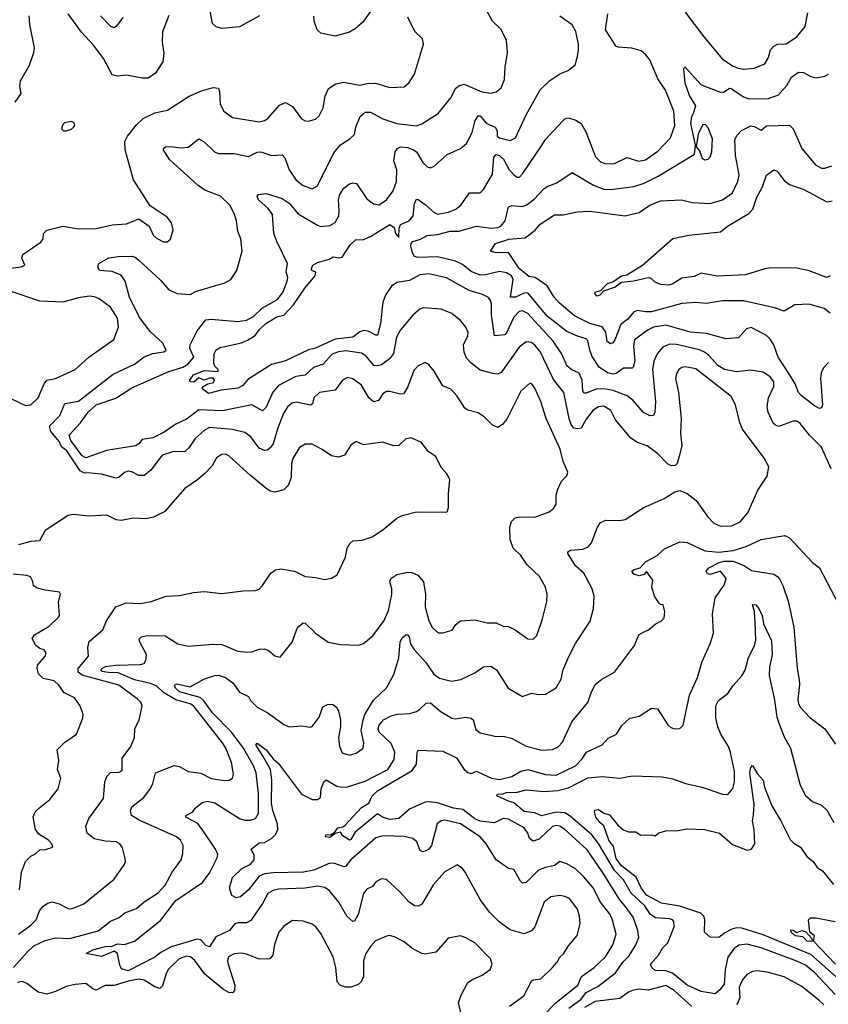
# Model space of a CAD drawing. Extents: x 1246230 to 1426786, y 660032 to 763141.
# Tile 72 of 256: x 1298682 to 1303254, y 671468 to 677033. Entities that reach past the tile are written whole.
import ezdxf

# ---------------------------------------------------------------- set-up
doc = ezdxf.new("R2010")
doc.units = 0

msp = doc.modelspace()

# ---------------------------------------------------------------- linework, layer by layer
at = {"layer": '0CON10XD'}
for points in [[(1300345.6, 674895), (1300338.1, 674861.9), (1300326.9, 674853.1), (1300245, 674870.4), (1300222.5, 674865), (1300195.6, 674845), (1300173.7, 674806.3), (1300141.6, 674725), (1300114.1, 674635.9), (1300098.1, 674611.9), (1300080.2, 674599.8), (1300065, 674597.3), (1300035, 674610.8), (1299988.8, 674675), (1299955, 674700), (1299885, 674716.6), (1299755, 674728.5), (1299725, 674710.5), (1299674.3, 674665.7), (1299640.4, 674615), (1299615, 674592.5), (1299545, 674590.4), (1299488.2, 674571.8), (1299424.1, 674485.9), (1299385, 674455.6), (1299355, 674455.6), (1299315, 674477.5), (1299295, 674481.1), (1299275, 674474.3), (1299245, 674447.8), (1299225, 674441.5), (1299145, 674464.7), (1299085, 674469.1), (1299045, 674470.7), (1299023.6, 674483.6), (1298947.4, 674595), (1298918.8, 674618.8), (1298906.7, 674646.7), (1298857.5, 674705), (1298850.7, 674735), (1298909.6, 674795), (1298936.6, 674863.4), (1299015, 674877.1), (1299209.9, 675030.1), (1299330, 675085), (1299385, 675126.4), (1299435, 675146.5), (1299497.5, 675155), (1299510, 675165), (1299491.4, 675205), (1299419.5, 675269.5), (1299359.3, 675349.3), (1299303.2, 675465), (1299277.3, 675555), (1299255, 675588.5), (1299205, 675609.7), (1299133.3, 675615), (1299124, 675635), (1299130, 675655), (1299185, 675686.9), (1299240, 675695), (1299315, 675695.4), (1299335, 675690), (1299355, 675674.5), (1299479.3, 675559.3), (1299525, 675506.8), (1299571.2, 675485), (1299645, 675480), (1299675, 675497.3), (1299841.2, 675545), (1299876, 675565), (1299910, 675615), (1299938.8, 675725), (1299931.4, 675795), (1299915.5, 675835.5), (1299907.8, 675895), (1299895, 675936.7), (1299869.5, 675985), (1299816.9, 676035), (1299728.7, 676068.7), (1299690.9, 676095), (1299531.4, 676241.4), (1299494.4, 676295), (1299494.5, 676305.5), (1299505.6, 676314.4), (1299535, 676316.2), (1299595, 676307.7), (1299635, 676312.3), (1299695, 676359.4), (1299725, 676343.3), (1299783.1, 676285), (1299805, 676276.1), (1299895, 676276.1), (1299975, 676260), (1300025, 676284.5), (1300045, 676286.7), (1300105, 676265.5), (1300165, 676268.6), (1300181.5, 676251.5), (1300205.6, 676185), (1300245.8, 676125), (1300285, 676095.8), (1300335, 676076.2), (1300365, 676093.8), (1300458.9, 676281.1), (1300495.6, 676325), (1300549.3, 676359.3), (1300575.4, 676384.6), (1300582.9, 676425), (1300607.5, 676485), (1300635, 676510.5), (1300665, 676510), (1300735, 676472.9), (1300815, 676445.4), (1300925, 676432.1), (1300955, 676444.4), (1301048, 676502), (1301119.7, 676590.3), (1301147.5, 676645), (1301168.8, 676661.2), (1301195, 676667.5), (1301295, 676624.4), (1301345, 676618.1), (1301375.4, 676624.6), (1301405, 676648), (1301423.3, 676695), (1301426.5, 676765), (1301440.6, 676845), (1301434, 676916), (1301405, 676977.5), (1301355.8, 677025), (1301277.3, 677167.3)], [(1300038, 677055), (1299925, 676993.1), (1299825, 676982.5), (1299793, 676993), (1299772.2, 677012.2), (1299749.1, 677129.1)], [(1300685, 677106), (1300621.7, 677018.3), (1300579.2, 676980.8), (1300547.1, 676962.9), (1300465, 676939.1), (1300385, 676956.9), (1300364.6, 676974.6), (1300347.1, 677025), (1300345, 677052.5)], [(1302445, 677076.2), (1302549.5, 676935), (1302655, 676810), (1302715, 676770.5), (1302745, 676758.5), (1302775, 676752.9), (1302835, 676758), (1302895, 676783.8), (1302915, 676818.8), (1302927.5, 676862.5), (1302946.7, 676883.3), (1302965.7, 676894.3), (1303015, 676896.7), (1303075, 676935.6), (1303122.5, 676995), (1303138.4, 677071.6)], [(1298734.3, 677055), (1298736.9, 677005), (1298763.1, 676873.1), (1298760.6, 676845), (1298735.4, 676774.6), (1298684.3, 676685), (1298681.4, 676655), (1298688, 676615), (1298655, 676567.1)], [(1299525, 677056.2), (1299488.6, 676965), (1299487.9, 676905), (1299496.4, 676843.6), (1299490.5, 676795), (1299450.2, 676729.8), (1299407.4, 676702.6), (1299375, 676701.9), (1299285, 676720), (1299235, 676713.1), (1299205, 676721.4), (1299155, 676812.5), (1299099.6, 676889.6), (1299031.7, 676961.7), (1298955.4, 677065)], [(1302708.5, 674171.5), (1302755.3, 674194.7), (1302798.1, 674245), (1302855, 674373.8), (1302907.7, 674452.3), (1302916.7, 674505), (1302892, 674555), (1302768.5, 674718.5), (1302753.8, 674755), (1302728.9, 674855), (1302705, 674903.1), (1302505, 675058.8), (1302445, 675070.8), (1302425, 675066.5), (1302409.4, 675055), (1302396.2, 675033.8), (1302390.4, 675005), (1302407.3, 674925), (1302422.2, 674777.8), (1302418.8, 674695), (1302425.4, 674625), (1302411.4, 674565), (1302399.2, 674525), (1302387.3, 674512.7), (1302365, 674512), (1302345, 674522.5), (1302289.5, 674579.5), (1302228.9, 674625), (1302175, 674642.7), (1302136.9, 674666.9), (1302051.3, 674771.3), (1302023.7, 674823.7), (1301985, 674847.7), (1301955, 674845.4), (1301924.6, 674825), (1301885.3, 674775), (1301855.8, 674724.2), (1301835, 674719.3), (1301814.8, 674724.8), (1301800.4, 674745), (1301788.4, 674778.4), (1301758.2, 674925), (1301699.3, 674999.3), (1301625, 675156.5), (1301595, 675193.6), (1301575, 675208.2), (1301545, 675212.2), (1301505, 675181.8), (1301405, 675037.8), (1301385, 675030), (1301357, 675033), (1301285, 675051.8), (1301232.6, 675092.6), (1301208.8, 675118.8), (1301194.2, 675154.2), (1301190.3, 675195), (1301215.4, 675245), (1301217.5, 675265), (1301205, 675294), (1301173.3, 675333.3), (1301125, 675371.5), (1301065, 675396.5), (1300965, 675403.3), (1300945, 675397.5), (1300905, 675362.9), (1300835, 675279.2), (1300812.2, 675237.8), (1300794.8, 675145.2), (1300773.5, 675116.5), (1300727.5, 675082.5), (1300705, 675075.9), (1300685, 675078.2), (1300640.3, 675130.3), (1300615, 675147.5), (1300525, 675160.5), (1300485, 675156.2), (1300448.5, 675141.5), (1300397.5, 675085), (1300343.9, 675066.1), (1300296.2, 675023.8), (1300243.5, 675016.5), (1300145, 674964.7), (1300113.4, 674926.6), (1300075, 674842.2), (1300055, 674822.9), (1299995, 674855.5), (1299827.9, 674822.1), (1299695, 674826.9), (1299624.4, 674775), (1299565, 674747.5), (1299499.4, 674700.6), (1299435, 674669.6), (1299375, 674660), (1299354.5, 674635), (1299335.6, 674625), (1299173.1, 674596.9), (1299055.4, 674555.4), (1299035, 674567.7), (1298971.2, 674655), (1298961.2, 674685), (1299025.2, 674754.8), (1299068.1, 674815), (1299114.3, 674855.7), (1299225, 674893.1), (1299315, 674952), (1299525, 675044.4), (1299605, 675068), (1299633.2, 675085), (1299665.8, 675125), (1299643.6, 675173.6), (1299645.1, 675195), (1299685, 675274.7), (1299733.7, 675336.3), (1299765, 675340), (1299915, 675327.1), (1299965, 675333.5), (1300002.9, 675355), (1300055, 675403.8), (1300139.2, 675450.8), (1300171.4, 675495), (1300194.6, 675555), (1300197.3, 675575), (1300188.1, 675608.1), (1300196.5, 675655), (1300135, 675779.2), (1300118.2, 675825), (1300111.5, 675931.5), (1300085.9, 675965.9), (1300031.9, 676015), (1300024, 676035), (1300032.5, 676045), (1300075, 676051.1), (1300165, 676021.6), (1300205.4, 675995), (1300255.5, 675935.5), (1300365, 675871.2), (1300385, 675863.6), (1300435, 675868.8), (1300465, 675886.9), (1300485.4, 675925), (1300488.9, 675955), (1300483.8, 676015), (1300492.2, 676045), (1300515, 676080), (1300546.7, 676105), (1300565, 676110.8), (1300586.7, 676106.7), (1300645, 676020.6), (1300681.8, 675991.8), (1300715, 675986.5), (1300756, 676014), (1300793.3, 676065), (1300812.3, 676117.7), (1300814.6, 676185), (1300797.9, 676235), (1300805.5, 676285), (1300817.5, 676305), (1300835, 676314.4), (1300875, 676310.4), (1300905, 676300), (1300925, 676285.5), (1300961.9, 676225), (1300985, 676202), (1301005, 676196), (1301025, 676204), (1301099.6, 676270.4), (1301175, 676304.4), (1301207.7, 676332.3), (1301240, 676395), (1301256.2, 676463.8), (1301275, 676490), (1301285, 676489.5), (1301318.8, 676448.8), (1301370, 676425), (1301381.1, 676405), (1301381.9, 676375), (1301394, 676365), (1301455, 676349.4), (1301485, 676364.4), (1301545.4, 676495), (1301624, 676636), (1301680, 676690), (1301735, 676727.5), (1301782.5, 676745), (1301821.7, 676778.3), (1301836.2, 676825), (1301840.8, 676865), (1301840.8, 676895), (1301826.4, 676966.4), (1301805, 677003.8), (1301735, 677052.2)], [(1299265, 677046), (1299228, 676995), (1299215, 676987.5), (1299195, 676995.6), (1299139.5, 677055)], [(1303075, 674763.8), (1303055, 674763.9), (1302975, 674734.2), (1302955, 674740.4), (1302943, 674753), (1302914.5, 674815), (1302908.8, 674845), (1302915.7, 674895.7), (1302945, 674958.8), (1302946.2, 674985), (1302925, 675014.2), (1302885, 675040.8), (1302815, 675052.2), (1302735, 675042.3), (1302666, 675055), (1302628.6, 675078.6), (1302577.2, 675137.2), (1302554.5, 675154.5), (1302525, 675167), (1302395, 675196.2), (1302355, 675198.7), (1302319, 675181), (1302285.7, 675144.3), (1302266.6, 675103.4), (1302260.3, 675055), (1302276.7, 674875), (1302272.2, 674815), (1302265, 674796.2), (1302245, 674794.2), (1302206.7, 674815), (1302149.8, 674879.8), (1302116.4, 674906.4), (1302036.7, 674936.7), (1301995.2, 674945.2), (1301944.2, 674945.8), (1301885, 674921.3), (1301872.4, 674922.4), (1301865.9, 674935.9), (1301862.6, 674995), (1301845, 675034.4), (1301804.2, 675054.2), (1301777.5, 675075), (1301745.2, 675145.2), (1301698.4, 675215), (1301555, 675372.9), (1301525, 675386.4), (1301505, 675382.5), (1301475, 675351.8), (1301435, 675263.1), (1301425, 675252.2), (1301366.1, 675246.1), (1301350.3, 675365), (1301349.2, 675425), (1301344.4, 675445), (1301331.8, 675461.8), (1301298.9, 675478.9), (1301222.3, 675502.3), (1301095, 675574.6), (1300995, 675596.9), (1300945, 675590), (1300885, 675557.8), (1300815, 675547.1), (1300783.4, 675526.6), (1300751.4, 675478.6), (1300734.4, 675435.6), (1300722.5, 675315), (1300705, 675250), (1300695, 675248.8), (1300652.2, 675272.2), (1300625, 675275.7), (1300605, 675268.4), (1300565, 675239), (1300465, 675227.9), (1300355, 675176.1), (1300315, 675167.1), (1300185, 675105.2), (1300106.4, 675083.6), (1299970.9, 674999.1), (1299944, 674965), (1299915, 674950.8), (1299821.1, 674938.9), (1299749.3, 674919.3), (1299716.7, 674945), (1299713.3, 674955), (1299745, 674974), (1299777.1, 674982.9), (1299784, 674995), (1299775, 675006.7), (1299755, 675007.3), (1299725, 674995.7), (1299695, 675009.4), (1299665.5, 674984.5), (1299646.1, 674986.1), (1299644, 674995), (1299665, 675026.1), (1299725, 675049.5), (1299803.8, 675045), (1299804.4, 675055), (1299784.7, 675074.7), (1299779, 675089), (1299780.5, 675145), (1299793.3, 675166.7), (1299815, 675179.3), (1299935, 675206.8), (1299969, 675221), (1300012.3, 675247.7), (1300035, 675279.4), (1300073.7, 675315), (1300135, 675352.4), (1300175, 675362.2), (1300229.6, 675420.4), (1300293.3, 675515), (1300352.1, 675585), (1300356.7, 675605), (1300334.5, 675614.5), (1300330.8, 675625), (1300340, 675645), (1300365, 675660.5), (1300430.9, 675679.1), (1300455, 675692.5), (1300486.7, 675686.7), (1300505, 675690), (1300549.6, 675760.4), (1300581.1, 675788.9), (1300625, 675790.5), (1300665, 675806.5), (1300775, 675874.8), (1300799.1, 675859.1), (1300807.5, 675825), (1300825, 675802.5), (1300826.7, 675855), (1300834.6, 675875), (1300884.2, 675895.8), (1300906.6, 675923.4), (1300915, 675993.3), (1300925, 676017.5), (1300935, 676016.7), (1300975, 675989.1), (1301025, 675942.7), (1301045, 675933.9), (1301105.8, 675944.2), (1301147.9, 675962.1), (1301175.5, 675985), (1301225, 676053.3), (1301285, 676054), (1301305, 676072.5), (1301355, 676158.8), (1301363.1, 676255), (1301375, 676270), (1301395, 676265.4), (1301418.1, 676245), (1301448, 676188), (1301475, 676156.7), (1301495, 676143.1), (1301506.9, 676143.1), (1301525, 676161.4), (1301635.5, 676325), (1301655.5, 676355), (1301750.2, 676459.8), (1301765, 676473.1), (1301785, 676477.8), (1301825.5, 676465.5), (1301856.2, 676446.2), (1301885, 676396), (1301938.3, 676258.3), (1301965, 676229.4), (1301995, 676218.8), (1302045, 676220.4), (1302115, 676254.5), (1302183.3, 676233.3), (1302219.4, 676240.6), (1302290.1, 676289.9), (1302362.2, 676365), (1302385.5, 676435), (1302380.4, 676515), (1302332.5, 676635), (1302289.4, 676699.4), (1302244.4, 676805), (1302221.9, 676835), (1302195, 676856.4), (1302142.1, 676872.1), (1302065, 676877.8), (1302053.1, 676883.1), (1302039.5, 676905), (1301993.6, 676975), (1302007.8, 677065)], [(1299815.6, 676554.4), (1299836.9, 676515), (1299885, 676479.4), (1300035, 676455.4), (1300065, 676462.1), (1300085, 676474.6), (1300150.3, 676549.7), (1300185, 676564.6), (1300225, 676542.5), (1300275, 676473.1), (1300295, 676461.1), (1300315, 676459.4), (1300355, 676471.1), (1300375, 676489.2), (1300397.3, 676535), (1300409.2, 676600.8), (1300426.9, 676643.1), (1300468.9, 676671.1), (1300515, 676680), (1300605, 676663.6), (1300645, 676672.5), (1300693.3, 676673.3), (1300775, 676648.6), (1300855, 676654.2), (1300883, 676677), (1300914.2, 676725.8), (1300965.7, 676895), (1300958.6, 676925), (1300915.6, 676965.6), (1300876.2, 677046.2)], [(1303255.7, 675094.3), (1303226.8, 675065), (1303213.9, 675036.1), (1303209.2, 675005), (1303220.6, 674855), (1303215, 674838.8), (1303205, 674836), (1303175, 674849.4), (1303099.5, 674909.5), (1303085, 674926.2), (1303067.2, 674975), (1303035, 675028.2), (1302970, 675125), (1302945, 675195.6), (1302925, 675227.5), (1302905, 675247.1), (1302817, 675293), (1302790.8, 675285), (1302745.5, 675234.5), (1302675, 675228.5), (1302565, 675259.1), (1302475, 675266.6), (1302335, 675306.7), (1302266, 675295), (1302235, 675280), (1302157.5, 675222.5), (1302152.9, 675187.1), (1302160, 675105), (1302151.2, 675068.8), (1302145, 675063.8), (1302095, 675063.9), (1302055, 675033.8), (1302035, 675029.6), (1302005, 675037.1), (1301959, 675069), (1301919.4, 675129.4), (1301905.3, 675165), (1301895, 675219.2), (1301885, 675228.2), (1301834.8, 675244.7), (1301775, 675270.5), (1301665, 675357.2), (1301555, 675488.5), (1301535, 675487.4), (1301485, 675463.7), (1301457.5, 675465), (1301472.3, 675565), (1301462.5, 675585), (1301435, 675602.8), (1301395, 675609), (1301315, 675590), (1301285, 675589.3), (1301235, 675608.9), (1301185, 675648.7), (1301145, 675667.9), (1301045, 675691.6), (1300935, 675687.7), (1300914, 675694), (1300902.5, 675715), (1300893.7, 675755), (1300895, 675768.1), (1300905, 675780), (1300947.8, 675792.2), (1300986.6, 675813.4), (1301045, 675819.2), (1301115, 675837.8), (1301165, 675838.4), (1301265.2, 675865.2), (1301345, 675854.5), (1301385, 675857.6), (1301402.7, 675865), (1301426.7, 675895), (1301445.8, 675975), (1301465, 675982.7), (1301523, 675977), (1301545, 675984.5), (1301591, 676019), (1301645, 676076.4), (1301665, 676090), (1301719.4, 676110.6), (1301805, 676170), (1301927, 676097), (1301985, 676075.4), (1302025, 676072.1), (1302155, 676089.1), (1302211.9, 676108.1), (1302291.8, 676148.2), (1302496.8, 676273.2), (1302503.8, 676323.8), (1302476.8, 676446.8), (1302481.5, 676485), (1302491.2, 676505), (1302505.5, 676545), (1302469.6, 676605), (1302445, 676673.3), (1302437.5, 676755), (1302443.3, 676766.7), (1302535, 676664.2), (1302645, 676622.7), (1302665, 676625.5), (1302695, 676646.5), (1302705, 676644.6), (1302775, 676597.5), (1302805, 676585.8), (1302915, 676587.4), (1302972.8, 676607.2), (1303018.6, 676661.4), (1303045, 676707.5), (1303085, 676735.4), (1303114, 676734), (1303155, 676711.8), (1303185, 676703.8), (1303233.6, 676713.6), (1303255.6, 676724.4)], [(1298600, 675625), (1298690, 675635), (1298710, 675645), (1298694.1, 675684.1), (1298700, 675705), (1298802, 675775), (1298814.2, 675795), (1298815.8, 675825), (1298835, 675842.9), (1298925, 675865.5), (1299015, 675851.1), (1299115, 675852.9), (1299205, 675874.2), (1299285, 675878), (1299355, 675907.5), (1299414.2, 675865), (1299436.2, 675815), (1299455, 675798), (1299495, 675776.7), (1299515, 675777.5), (1299535, 675792.5), (1299548.8, 675845), (1299540, 675885), (1299515, 675916.7), (1299420.3, 675980.3), (1299325, 676127.5), (1299277.8, 676297.8), (1299276.5, 676345), (1299292.2, 676375), (1299341.3, 676438.7), (1299380, 676475), (1299445, 676506.2), (1299517.9, 676522.1), (1299640, 676600), (1299709.8, 676630.3), (1299775, 676648.9), (1299805, 676645.6), (1299811.8, 676625), (1299815.6, 676554.4)], [(1298945, 676404.3), (1298975, 676414.2), (1298986.2, 676425), (1298993.3, 676435), (1298989.3, 676449.3), (1298975, 676457.5), (1298935, 676450), (1298925, 676440), (1298917.5, 676415), (1298930, 676405), (1298945, 676404.3)], [(1303265, 675373.3), (1303231.3, 675401.3), (1303145, 675425.3), (1303065, 675420.6), (1303004.4, 675384.4), (1302950, 675405), (1302775, 675443.8), (1302655, 675444.5), (1302565, 675428.5), (1302505, 675433.5), (1302425, 675427.8), (1302255, 675382.3), (1302220.8, 675380.8), (1302175, 675388.4), (1302155, 675380.8), (1302120.4, 675339.6), (1302080.7, 675309.2), (1302047.3, 675222.7), (1302035, 675206.4), (1302021.5, 675201.5), (1302003.4, 675213.3), (1301996, 675266), (1301975, 675297.4), (1301905, 675315.7), (1301818.3, 675358.3), (1301732.1, 675432.1), (1301703.8, 675463.8), (1301665, 675529), (1301595.9, 675575.9), (1301560.5, 675580.5), (1301505, 675627.4), (1301445, 675717.5), (1301375, 675714.6), (1301343.3, 675725), (1301373, 675767), (1301447.5, 675792.5), (1301539.8, 675800.2), (1301596.6, 675843.4), (1301625, 675876.7), (1301705, 675930.6), (1301755, 675930), (1301833.1, 675946.9), (1301905, 675951.1), (1302105.9, 675924.1), (1302185, 675943.8), (1302245, 675984.6), (1302305, 676008.2), (1302424.5, 676014.5), (1302485, 676000), (1302585, 675993.5), (1302656.2, 676015), (1302712.5, 676055), (1302742.7, 676117.3), (1302750.4, 676155), (1302729.6, 676265), (1302726, 676355), (1302739.1, 676380.9), (1302763.9, 676406.1), (1302815, 676432.6), (1302835, 676429.8), (1302875, 676407.8), (1302905, 676433.5), (1303035, 676436), (1303054.5, 676415), (1303104.5, 676304.5), (1303181.6, 676211.6), (1303215, 676194.3), (1303235, 676194.3), (1303273.6, 676206.4)], [(1302555, 676241.4), (1302575, 676244.4), (1302585.5, 676255), (1302596.2, 676285), (1302598.6, 676358.6), (1302575, 676422), (1302558.7, 676438.7), (1302545, 676440), (1302518, 676385), (1302506.7, 676315), (1302525, 676291.2), (1302540.3, 676250.3), (1302555, 676241.4)], [(1303265, 675585.5), (1303245, 675575.6), (1303145, 675612.9), (1303075, 675627.8), (1302929.3, 675629.3), (1302895, 675624.3), (1302785, 675590.5), (1302625, 675583.8), (1302535, 675600.6), (1302495, 675581.5), (1302425, 675572.2), (1302375, 675539.2), (1302351.7, 675531.7), (1302305, 675536), (1302275, 675550), (1302251.3, 675571.3), (1302234.4, 675574.4), (1302155, 675554.2), (1302085, 675547.8), (1302049, 675521), (1301982.2, 675497.8), (1301962.7, 675475), (1301945, 675469.7), (1301932.9, 675485), (1301938, 675495), (1301968.6, 675501.4), (1302005, 675541.3), (1302035, 675551.8), (1302085, 675584.7), (1302115, 675590.7), (1302203.3, 675645), (1302374.6, 675795.4), (1302465, 675815.8), (1302645, 675834.4), (1302684.2, 675865), (1302805, 675937.3), (1302827.6, 675962.4), (1302849.5, 676030.5), (1302882.6, 676087.4), (1302905, 676153.3), (1302945, 676184.2), (1302965, 676176.9), (1303004.7, 676124.7), (1303035, 676100.6), (1303115, 676073.8), (1303245, 676002.8), (1303275, 676008)], [(1298635, 674889.7), (1298715, 674852.9), (1298745, 674855.6), (1298786.5, 674895), (1298820.5, 674975), (1298835, 674995.7), (1298885, 675005.6), (1298995, 675056.5), (1299073.1, 675125), (1299214, 675226), (1299240.5, 675295), (1299235.4, 675345), (1299195, 675408.5), (1299130.8, 675455), (1299105, 675466.4), (1299075, 675470.4), (1299015, 675461.1), (1298925, 675435.3), (1298795, 675440.9), (1298639.2, 675495)], [(1298646.5, 671675), (1298726.6, 671763.4), (1298762.1, 671797.9), (1298825, 671828.4), (1298885, 671842.9), (1298965, 671840.3), (1299125, 671883.3), (1299195, 671936.7), (1299245, 671958.6), (1299276, 671985), (1299341.7, 672008.3), (1299385, 672046.7), (1299465, 672096.9), (1299505, 672141.4), (1299544.7, 672215.3), (1299595.6, 672285), (1299605, 672320), (1299605.6, 672365), (1299591.4, 672395), (1299567.5, 672415), (1299357.7, 672507.7), (1299313.9, 672535), (1299308.6, 672561.4), (1299315.8, 672584.2), (1299383.5, 672636.5), (1299421.9, 672688.1), (1299434.6, 672715), (1299449.2, 672775), (1299555, 672816.5), (1299585, 672811.9), (1299635, 672783.3), (1299705, 672774.4), (1299765, 672743.1), (1299838.1, 672731.9), (1299865.8, 672734.2), (1299884.1, 672745.9), (1299891.4, 672768.6), (1299880, 672835), (1299846.8, 672915), (1299827.9, 672945), (1299664.6, 673155), (1299645, 673166.1), (1299565, 673188.7), (1299495, 673229.8), (1299457.9, 673265), (1299420.9, 673280.9), (1299331, 673301), (1299235, 673342.3), (1299195, 673340.6), (1299148, 673348), (1299140.4, 673355), (1299146, 673365), (1299166, 673376), (1299223.6, 673383.6), (1299365, 673388.2), (1299385.3, 673394.7), (1299395, 673411.2), (1299399.1, 673445), (1299361.4, 673515), (1299358, 673532), (1299370, 673545), (1299405, 673552.5), (1299505, 673550.9), (1299575, 673505.6), (1299635, 673491.4), (1299776.8, 673503.2), (1299825, 673500.6), (1299915, 673463.1), (1299967.9, 673457.9), (1299995, 673458.9), (1300035, 673475.5), (1300065, 673477.5), (1300088, 673468), (1300125, 673438), (1300155, 673430), (1300222.2, 673515), (1300252.9, 673597.1), (1300285, 673624), (1300295, 673622), (1300355, 673565.8), (1300425, 673514), (1300495, 673500.8), (1300598.3, 673498.3), (1300625, 673507.5), (1300679.1, 673550.9), (1300742.4, 673637.6), (1300766.6, 673693.4), (1300786.1, 673783.9), (1300786.2, 673815), (1300775.5, 673855), (1300780.8, 673875), (1300815, 673896.2), (1300875, 673910), (1300898.9, 673908.9), (1300933.7, 673893.7), (1300965.3, 673855.3), (1300976.9, 673785), (1300974.5, 673715), (1300995.6, 673635), (1301015, 673596), (1301047.9, 673567.9), (1301075, 673566.9), (1301127, 673583), (1301147.1, 673615), (1301175, 673634.3), (1301255, 673640.5), (1301325.7, 673624.3), (1301375, 673622.9), (1301415, 673604), (1301445, 673603.8), (1301482.5, 673585), (1301555, 673534), (1301585, 673531.2), (1301605, 673552.5), (1301637.1, 673647.1), (1301662.7, 673745), (1301663.3, 673785), (1301655.4, 673825.4), (1301620.6, 673885), (1301551.9, 673951.9), (1301515.6, 674005), (1301471.4, 674045), (1301455.7, 674095), (1301452.9, 674165), (1301463.4, 674196.6), (1301483.5, 674216.5), (1301507.4, 674222.6), (1301595, 674221.8), (1301675, 674251.4), (1301699.7, 674270.3), (1301716, 674295), (1301715.9, 674345.9), (1301725, 674380), (1301745, 674423.8), (1301776.2, 674455), (1301781.2, 674475), (1301755.6, 674535), (1301737.7, 674605), (1301659.2, 674779.2), (1301628.8, 674875), (1301595, 674949.2), (1301575, 674975.8), (1301565, 674976.2), (1301516.2, 674933.8), (1301435.8, 674774.2), (1301412.5, 674745), (1301385, 674728), (1301355, 674740.8), (1301308.1, 674788.1), (1301275, 674810), (1301215, 674825.8), (1301197.8, 674837.8), (1301154.5, 674904.5), (1301120, 674945), (1301073.6, 674963.6), (1301025, 675046.2), (1300992.5, 675085), (1300975, 675096), (1300935, 675075.7), (1300910.5, 675049.5), (1300875, 674954.2), (1300852.2, 674917.8), (1300835, 674915.6), (1300775, 674932), (1300755, 674930.8), (1300735, 674918.9), (1300709.6, 674880.4), (1300682.8, 674872.8), (1300655.4, 674895), (1300615, 674966.9), (1300565, 675001.9), (1300535, 675010), (1300507.5, 674995), (1300465, 674938.6), (1300376.2, 674925), (1300345.6, 674895)], [(1303270.9, 674495), (1303215.9, 674615.9), (1303147.7, 674685), (1303095, 674750), (1303075, 674763.8)], [(1298675, 671864.7), (1298745.5, 671914.5), (1298775.2, 671944.8), (1298793.9, 671996.1), (1298815, 672021.9), (1298840.7, 672039.3), (1298865, 672046.9), (1298904.7, 672034.7), (1298955, 672008.9), (1298975, 672006.9), (1299045, 672034.5), (1299215.7, 672175), (1299272.9, 672255), (1299280, 672275), (1299277.7, 672292.3), (1299262.5, 672352.5), (1299248.8, 672375), (1299226.7, 672386.7), (1299165, 672389.8), (1299102.9, 672402.9), (1299064.1, 672435), (1299056.6, 672475), (1299072.2, 672517.8), (1299155, 672630), (1299163.7, 672725), (1299174.2, 672755.8), (1299195, 672777.3), (1299245, 672780.5), (1299260.6, 672789.4), (1299262, 672858), (1299310, 672925), (1299331.2, 672975), (1299332.5, 673025), (1299358, 673075), (1299374, 673155), (1299366.2, 673175), (1299346, 673195), (1299242.3, 673272.3), (1299035, 673328.7), (1299013.1, 673345), (1299013.1, 673365), (1299071.5, 673435), (1299066.7, 673485), (1299075, 673517.5), (1299150.9, 673585), (1299172.9, 673635), (1299225, 673714.2), (1299283.7, 673736.3), (1299365, 673732.5), (1299425.6, 673744.4), (1299510, 673775), (1299585, 673778.8), (1299665, 673795.8), (1299725, 673800), (1299825, 673788.6), (1299945.9, 673804.1), (1300015, 673806), (1300035, 673814), (1300055, 673834), (1300101.4, 673905), (1300127.4, 673922.6), (1300158.3, 673928.3), (1300235, 673915.6), (1300295, 673885.7), (1300355, 673880.8), (1300405, 673868), (1300444.1, 673875.9), (1300476.2, 673895), (1300524.2, 673995), (1300532.5, 674045), (1300547.7, 674072.3), (1300565, 674086.7), (1300618.3, 674091.7), (1300675, 674110), (1300735, 674149.2), (1300815, 674214.4), (1300845, 674229.5), (1300925, 674250.6), (1301095, 674250), (1301100, 674255), (1301106.7, 674275), (1301105.7, 674355), (1301113, 674433), (1301097.5, 674465), (1301065, 674500.8), (1301034.3, 674564.3), (1300992.1, 674592.1), (1300953, 674643), (1300895, 674670), (1300865, 674664), (1300825, 674625.6), (1300794.7, 674624.7), (1300735, 674645.4), (1300625, 674630), (1300585, 674648), (1300555, 674628), (1300517.8, 674572.2), (1300485, 674559.6), (1300445, 674567.1), (1300392.9, 674602.9), (1300335, 674632.7), (1300295, 674634.3), (1300262.9, 674615), (1300226.6, 674553.4), (1300219.2, 674525), (1300216.4, 674445), (1300200.4, 674399.6), (1300174.7, 674375.3), (1300125, 674361.8), (1300098.1, 674368.1), (1300074.1, 674384.1), (1299986, 674456), (1299865, 674568.1), (1299845, 674576.5), (1299824.6, 674575.4), (1299795, 674555.7), (1299769.1, 674510.9), (1299729.8, 674470.2), (1299687.4, 674432.6), (1299615, 674383.8), (1299545.4, 674304.6), (1299503.3, 674253.3), (1299438.6, 674221.4), (1299395, 674210.6), (1299325, 674215.7), (1299255, 674202.2), (1299226.8, 674206.8), (1299175, 674232), (1299075, 674226.9), (1298985, 674235.6), (1298955, 674230.6), (1298825, 674145.7), (1298792.9, 674087.1), (1298745, 674084), (1298675, 674064.1)], [(1301452.1, 671457.9), (1301532.5, 671515), (1301575, 671597.5), (1301585, 671605.6), (1301628.9, 671611.1), (1301694.6, 671675.4), (1301720, 671705), (1301735, 671734.3), (1301757.5, 671752.5), (1301785, 671798), (1301834.4, 671855.6), (1301850, 671925), (1301847.8, 671965), (1301835.5, 672005), (1301791.2, 672065), (1301765, 672077.3), (1301735, 672081.8), (1301685, 672075.4), (1301647.8, 672045), (1301594.3, 671905.7), (1301575, 671882), (1301535, 671865.8), (1301455, 671887.8), (1301393.5, 671933.5), (1301338.8, 671988.8), (1301285, 672059.2), (1301201.4, 672215), (1301185, 672235.8), (1301155, 672255.8), (1301085, 672215.7), (1301021.2, 672145), (1300956.1, 672033.9), (1300935, 672021.9), (1300915, 672024.4), (1300884.2, 672045), (1300830, 672105), (1300755, 672173.3), (1300727.5, 672177.5), (1300695, 672160), (1300676.5, 672133.5), (1300645, 672119.2), (1300625, 672094.2), (1300595.4, 671975), (1300575, 671936.7), (1300565, 671936.2), (1300532.2, 671965), (1300486.9, 672045), (1300431.2, 672111.2), (1300407.9, 672127.9), (1300365, 672135.3), (1300295, 672123.4), (1300145, 672118.9), (1300115, 672111.5), (1300085, 672093.3), (1300055, 672036.9), (1299988.1, 671941.9), (1299965, 671927.5), (1299915, 671927.9), (1299898.3, 671921.7), (1299868.2, 671885), (1299790.6, 671849.4), (1299755, 671792.2), (1299735, 671800.4), (1299705, 671831.3), (1299685, 671835.8), (1299538.5, 671791.5), (1299480.3, 671759.7), (1299445, 671734.7), (1299295, 671657.5), (1299257.7, 671667.7), (1299248.1, 671688.1), (1299235, 671754), (1299215, 671768.8), (1299145, 671737.1), (1299057.5, 671755), (1299094.6, 671775.4), (1299166.6, 671793.4), (1299205, 671795.3), (1299235, 671808.8), (1299275, 671806.3), (1299330.6, 671825), (1299478.2, 671941.8), (1299564.9, 672055.1), (1299715, 672155.6), (1299756.6, 672213.4), (1299798.5, 672295), (1299802.2, 672315), (1299789.5, 672345), (1299722.4, 672442.4), (1299689.2, 672489.2), (1299620.8, 672525), (1299620.8, 672535), (1299660, 672555), (1299672.5, 672575), (1299712.7, 672607.3), (1299744.3, 672615.7), (1299785, 672605.4), (1299925, 672517.9), (1299955, 672508.2), (1299985, 672507.7), (1300015, 672517.8), (1300032.4, 672547.6), (1300032.3, 672657.7), (1300018.4, 672775), (1300003.9, 672815), (1299946.4, 672915), (1299880, 673005), (1299772.3, 673115), (1299722.8, 673182.8), (1299701.9, 673201.9), (1299585, 673234.3), (1299562.9, 673255), (1299557.8, 673272.2), (1299571.1, 673278.9), (1299645, 673261.1), (1299722, 673305), (1299785, 673326), (1299805, 673328), (1299845, 673315.3), (1299886.2, 673285), (1299925, 673232.2), (1299975, 673206.5), (1299986.5, 673185), (1300025, 673147.5), (1300085, 673115.7), (1300175, 673048.6), (1300205, 673036), (1300275, 673042), (1300325, 673034.2), (1300335, 673038), (1300375, 673090), (1300395, 673148), (1300425, 673163.1), (1300455, 673161.9), (1300475, 673144.2), (1300484.5, 673125), (1300495.3, 673075.3), (1300495.9, 673035.9), (1300483.8, 672975), (1300489.3, 672925), (1300505, 672889.2), (1300545.8, 672875.8), (1300585, 672887.5), (1300623.1, 672915), (1300626.7, 672945), (1300613.1, 673015), (1300623.1, 673075), (1300633.9, 673106.1), (1300682.9, 673187.1), (1300755, 673255.7), (1300797.6, 673332.4), (1300826.2, 673425), (1300832.8, 673515), (1300845, 673539.4), (1300865, 673556.7), (1300875, 673555.6), (1300883.1, 673545), (1300892, 673505), (1300910, 673475), (1300978.6, 673398.6), (1301024, 673334), (1301055, 673310.6), (1301123.6, 673293.6), (1301176.6, 673303.4), (1301255, 673342), (1301305, 673375.8), (1301345, 673378.6), (1301377.3, 673357.3), (1301444, 673255), (1301525, 673208), (1301575, 673225.7), (1301615, 673218), (1301655, 673220), (1301715, 673255.7), (1301742.9, 673305), (1301753.6, 673355), (1301787.2, 673432.8), (1301823.8, 673506.2), (1301907, 673633), (1301926.7, 673705), (1301930, 673775), (1301919.1, 673815), (1301871.2, 673905), (1301823.5, 673945), (1301782, 674015), (1301781.2, 674025), (1301795.9, 674034.1), (1301865, 674040.8), (1301896.5, 674053.5), (1301914.3, 674075), (1301949.2, 674165), (1301965, 674190), (1301995, 674204), (1302075, 674202.5), (1302105, 674208), (1302206.4, 674273.6), (1302325, 674326), (1302385.7, 674364.3), (1302415, 674371.4), (1302455, 674354.4), (1302507.1, 674315), (1302570.6, 674225), (1302607.2, 674187.2), (1302645, 674170.4), (1302708.5, 674171.5)], [(1301638.8, 671401.2), (1301714.1, 671475.9), (1301837.7, 671575), (1301859.1, 671625), (1301929.3, 671675), (1301994.4, 671735.6), (1302035, 671802.9), (1302054.3, 671864.3), (1302033.9, 671943.9), (1302019.5, 671975), (1301965.4, 672045), (1301923.8, 672125), (1301870.1, 672190.1), (1301825, 672232.7), (1301775, 672260.6), (1301735, 672274.2), (1301705, 672252.9), (1301655, 672241.5), (1301615.8, 672225), (1301545, 672156.5), (1301525, 672152.9), (1301513.3, 672163.3), (1301475, 672230), (1301445, 672236), (1301375, 672284), (1301319.5, 672375), (1301284.8, 672414.8), (1301175, 672487.6), (1301085, 672507.6), (1301064.2, 672505), (1301042.4, 672487.6), (1301010, 672365), (1300995, 672344.5), (1300975, 672332.5), (1300960, 672330), (1300946.7, 672336.7), (1300926.7, 672386.7), (1300904.7, 672404.7), (1300855, 672416.9), (1300735, 672420), (1300695, 672407.8), (1300555, 672283.8), (1300525, 672248.5), (1300515, 672244.5), (1300462.9, 672262.9), (1300435, 672265.3), (1300344.6, 672225.4), (1300285.7, 672214.3), (1300115, 672211.5), (1300065.8, 672204.2), (1300035, 672191.8), (1299976, 672114), (1299930.6, 672075), (1299905, 672068.6), (1299881.7, 672081.7), (1299867.5, 672125), (1299885.7, 672185), (1299936.9, 672235), (1299985, 672257.3), (1300007.1, 672285), (1300008.1, 672308.1), (1299990.6, 672345), (1300035, 672380.8), (1300065, 672382.7), (1300106.2, 672403.8), (1300130.9, 672429.2), (1300140.7, 672455), (1300140.3, 672485), (1300113.1, 672563.1), (1300105.3, 672604.7), (1300108.2, 672735), (1300100.4, 672795), (1300058, 672868), (1300016.9, 672935), (1300025, 672944.3), (1300076.2, 672906.2), (1300115, 672855.7), (1300145, 672828.6), (1300274.4, 672655), (1300335, 672625.8), (1300365.7, 672624.3), (1300383, 672637), (1300385.6, 672685), (1300401.9, 672725), (1300415, 672736), (1300475, 672700.8), (1300505, 672694.6), (1300535, 672696.9), (1300635, 672728.8), (1300762.5, 672795), (1300799.5, 672850.5), (1300803.1, 672893.1), (1300782, 672942), (1300714, 673005), (1300708.9, 673025), (1300714.6, 673045), (1300738.5, 673075), (1300781.8, 673098.2), (1300817.3, 673107.3), (1300887.9, 673112.1), (1300925, 673121.8), (1300944.7, 673135.3), (1300980.8, 673169.2), (1301005, 673171.2), (1301065, 673121.2), (1301125, 673084.5), (1301145, 673080.9), (1301205, 673091.2), (1301235, 673084.3), (1301245.6, 673075), (1301261.6, 673021.6), (1301285, 673001.1), (1301375, 672980.6), (1301415, 672983.1), (1301462.4, 672972.4), (1301545, 672926.4), (1301635, 672903.8), (1301695, 672907.5), (1301727.1, 672922.9), (1301750.4, 672949.6), (1301803.3, 673065), (1301895, 673172.5), (1301912.2, 673227.8), (1301935.8, 673275), (1301974, 673306), (1302045.8, 673345), (1302158, 673495), (1302182.5, 673555), (1302208.3, 673571.7), (1302237.5, 673585), (1302274.2, 673615.8), (1302310, 673635), (1302325, 673652.5), (1302330, 673685), (1302320, 673725), (1302305, 673727.5), (1302295, 673736.7), (1302271.2, 673775), (1302256, 673825), (1302260.8, 673865), (1302225, 673913.3), (1302212.7, 673897.3), (1302185, 673890), (1302155, 673898.9), (1302143.2, 673915), (1302155.2, 673924.8), (1302190, 673935), (1302220.9, 673969.1), (1302285.8, 674005), (1302328.3, 674041.7), (1302415, 674081.1), (1302455, 674078.2), (1302555, 674030), (1302635, 674024), (1302715, 674033.3), (1302789.2, 674055), (1302875, 674093.8), (1303007.4, 674117.4), (1303035, 674104.2), (1303163.9, 673963.9), (1303204.6, 673934.6), (1303333.3, 673685)], [(1301787.5, 671445), (1301855, 671494.8), (1301885, 671533.6), (1301951.4, 671568.6), (1302049.8, 671645), (1302092, 671705), (1302128.3, 671741.7), (1302166.2, 671803.8), (1302181.8, 671845), (1302177.3, 671885), (1302150.3, 671960.3), (1302105, 672021.5), (1302075, 672057.1), (1301977.6, 672215), (1301889.7, 672339.7), (1301764.6, 672455), (1301735, 672474.1), (1301715, 672478.1), (1301695, 672473.2), (1301618.4, 672401.6), (1301585, 672389.3), (1301564, 672404), (1301554.1, 672435), (1301534.5, 672465), (1301445, 672514.7), (1301415, 672518.2), (1301366, 672494), (1301285, 672503.4), (1301255, 672516.6), (1301188.3, 672568.3), (1301135, 672576.6), (1301045, 672605.6), (1300995, 672612.2), (1300975, 672609.7), (1300885, 672570), (1300825, 672516.9), (1300775, 672512.2), (1300734, 672525), (1300705, 672544.2), (1300578.9, 672441.1), (1300555, 672398.9), (1300546.2, 672395), (1300508.9, 672418.9), (1300495, 672440), (1300466.2, 672433.8), (1300435, 672410), (1300410, 672415), (1300413.3, 672425), (1300443.3, 672426.7), (1300461.7, 672438.3), (1300480, 672465), (1300509.4, 672470.6), (1300521.1, 672478.9), (1300615, 672579.2), (1300655, 672603.8), (1300674.7, 672645), (1300705, 672673.7), (1300900.9, 672789.1), (1300925.8, 672825), (1300928.3, 672891.7), (1300935, 672903.3), (1301075, 672898.6), (1301151.4, 672861.4), (1301195, 672795.5), (1301215, 672777.9), (1301235, 672772.5), (1301265, 672785.4), (1301304.2, 672765.8), (1301350, 672745), (1301395, 672738.8), (1301465, 672754.7), (1301515, 672785.4), (1301555, 672794.2), (1301655, 672766.2), (1301715, 672763.3), (1301823.5, 672815), (1301861.8, 672855), (1301886.5, 672893.5), (1301975, 672934.3), (1302008.3, 672971.7), (1302056.4, 672993.6), (1302086.5, 673043.5), (1302131.2, 673085), (1302185, 673095.6), (1302255, 673140.8), (1302287.6, 673137.6), (1302347, 673047), (1302362.7, 673032.7), (1302385, 673023.8), (1302415, 673026.7), (1302434, 673046), (1302469.2, 673215), (1302514.4, 673315), (1302540.4, 673405), (1302585.6, 673505), (1302604.2, 673565), (1302598.8, 673675), (1302613.8, 673765), (1302665, 673836.7), (1302675.7, 673875), (1302645, 673916.3), (1302585, 673896.2), (1302570.1, 673900.1), (1302563.5, 673915), (1302579, 673935), (1302636.7, 673965), (1302665, 673971.6), (1302715, 673971.9), (1302779.3, 673945), (1302819.1, 673919.1), (1302945, 673898.5), (1302966.2, 673886.2), (1302979.1, 673869.1), (1302996.5, 673835), (1303026, 673746), (1303058.5, 673598.5), (1303077.8, 673365), (1303089.4, 673300.6), (1303091.5, 673275), (1303081.1, 673191.1), (1303085.6, 673165), (1303096.7, 673145), (1303148.7, 673088.7), (1303233.8, 673023.8), (1303295, 672937.5)], [(1298681.5, 672115), (1298692.2, 672215), (1298715, 672273.8), (1298744.5, 672305.5), (1298771.7, 672318.3), (1298795, 672340), (1298828.3, 672341.7), (1298870, 672355), (1298863.3, 672375), (1298843.8, 672395), (1298790, 672430), (1298771.1, 672455), (1298758.2, 672525), (1298769.1, 672555), (1298786.7, 672573.3), (1298852.2, 672625), (1298898.8, 672685), (1298914, 672745), (1298896, 672795), (1298902.9, 672845), (1298894.2, 672905), (1298935, 672947.5), (1299002.5, 672995), (1299038.6, 673085), (1299040.6, 673105), (1299024.4, 673155), (1298990.7, 673200.7), (1298930.8, 673230.8), (1298905, 673268.6), (1298876, 673295), (1298815, 673309.6), (1298788.8, 673335), (1298780, 673365), (1298782.5, 673385), (1298825.5, 673435), (1298832.2, 673455), (1298820.2, 673470.2), (1298795, 673478.6), (1298772.9, 673495), (1298752, 673535), (1298765, 673555.8), (1298848.6, 673605), (1298901.2, 673655), (1298906.2, 673665), (1298902, 673745), (1298912.5, 673785), (1298907, 673797), (1298825, 673808), (1298780.5, 673820.5), (1298760, 673835), (1298756.4, 673856.4), (1298743, 673883), (1298721.7, 673891.7), (1298645, 673898.5)], [(1303293.3, 671523.3), (1303178.1, 671645), (1303125, 671688.1), (1303075, 671711.1), (1302875, 671786.2), (1302795, 671806.9), (1302748.5, 671801.5), (1302718.8, 671781.2), (1302685, 671733.1), (1302671.4, 671665), (1302665, 671582), (1302641.2, 671548.8), (1302615, 671527.5), (1302535, 671540), (1302455, 671576.1), (1302373.2, 671643.2), (1302335, 671655.9), (1302275, 671659.2), (1302255.8, 671675), (1302249, 671695), (1302294.5, 671745), (1302316.2, 671785), (1302345.9, 671815), (1302381.5, 671905), (1302381.1, 671935), (1302373.8, 671945), (1302355, 671950.4), (1302276.4, 671956.4), (1302246.2, 671976.2), (1302216.4, 672025), (1302140, 672095), (1302095, 672170.9), (1302044.1, 672224.1), (1301954.5, 672375.5), (1301916, 672425), (1301795, 672530), (1301765, 672549), (1301714.2, 672554.2), (1301633.1, 672533.1), (1301595, 672550.7), (1301535, 672557.5), (1301475.8, 672605.8), (1301444.8, 672614.8), (1301380, 672645), (1301383.8, 672655), (1301413.1, 672656.9), (1301435, 672665.6), (1301495, 672666.9), (1301545, 672679.6), (1301645, 672671.1), (1301725, 672676.4), (1301785, 672690.2), (1301895, 672746.7), (1301975, 672755.4), (1302075, 672746.5), (1302145, 672758.1), (1302315, 672752.5), (1302375, 672742.3), (1302446.7, 672715), (1302540, 672695), (1302655, 672656.2), (1302685, 672653.8), (1302713.5, 672686.5), (1302722.7, 672725), (1302723.1, 672785), (1302701, 672891), (1302690, 672925), (1302646.6, 672995), (1302630, 673035), (1302618.8, 673085), (1302617.8, 673155), (1302633.1, 673185), (1302686, 673224), (1302715, 673270), (1302765.5, 673324.5), (1302783.4, 673356.6), (1302802.1, 673427.9), (1302836.2, 673493.8), (1302843.2, 673525), (1302839.5, 673625), (1302836.4, 673686.4), (1302825, 673728), (1302845, 673725.3), (1302860.7, 673705), (1302879, 673665), (1302888.3, 673618.3), (1302932.6, 673522.6), (1302937, 673443), (1302922.3, 673375), (1302918.8, 673325), (1302948.1, 673198.1), (1302962.1, 673092.1), (1302975, 673055.7), (1303005, 672980), (1303040.9, 672915), (1303095.3, 672705.3), (1303125, 672647.1), (1303165, 672614.2), (1303215, 672593.8), (1303245, 672564.2), (1303285, 672495.6)], [(1303443.7, 671495), (1303155, 671748.3), (1302885, 671859.4), (1302765, 671898.5), (1302735, 671899.4), (1302708.5, 671891.5), (1302669, 671871), (1302635, 671844.3), (1302586.7, 671846.7), (1302552.9, 671875), (1302555, 671946.7), (1302549.3, 671965), (1302532.5, 671982.5), (1302415, 672021.7), (1302310, 672040), (1302225, 672083.9), (1302195.9, 672125), (1302166.9, 672186.9), (1302085, 672249.5), (1302055, 672291.5), (1302039.1, 672359.1), (1302013.7, 672395), (1301985, 672476.7), (1301962, 672495), (1301940, 672525), (1301931.4, 672555), (1301934.2, 672565), (1301955, 672568.2), (1301985, 672548.7), (1302017.6, 672537.6), (1302065, 672478.6), (1302095, 672454.2), (1302125, 672443.3), (1302165, 672442.5), (1302193.9, 672423.9), (1302255, 672426), (1302275, 672420), (1302295, 672436.7), (1302335, 672448.8), (1302405, 672450), (1302455, 672460), (1302554.3, 672455.7), (1302638.8, 672435), (1302711.3, 672371.3), (1302795, 672339.4), (1302819.2, 672345), (1302837.5, 672375), (1302834.6, 672455), (1302825.4, 672504.6), (1302830.8, 672539.2), (1302835.2, 672595), (1302810.5, 672775), (1302815, 672806), (1302825, 672817.8), (1302851.8, 672771.8), (1302886.1, 672735), (1302893.1, 672695), (1302935, 672590), (1302986, 672505), (1303038.7, 672398.7), (1303058.7, 672378.7), (1303097.5, 672355), (1303133, 672303), (1303168, 672275), (1303190.3, 672240.3), (1303221.4, 672221.4), (1303283.3, 672145)], [(1303294.2, 671695), (1303170, 671825), (1303176, 671855), (1303150, 671875), (1303141.2, 671945), (1303153.6, 671956.4), (1303183.9, 671956.1), (1303292.5, 671935)], [(1301204.4, 671305), (1301162.5, 671475), (1301175.7, 671515), (1301215, 671590), (1301241.7, 671608.3), (1301297.6, 671632.4), (1301342, 671665), (1301352.5, 671695), (1301344.2, 671725), (1301255, 671815.7), (1301205, 671844), (1301175, 671853.8), (1301105, 671841.2), (1301035, 671761.4), (1300975, 671751.4), (1300955, 671754.2), (1300898.8, 671785), (1300855, 671820), (1300805, 671847.5), (1300775, 671855.7), (1300755, 671852.9), (1300693.3, 671826.7), (1300664.4, 671795), (1300639.5, 671755), (1300626.2, 671713.8), (1300625.5, 671625), (1300613.1, 671595), (1300595, 671578.9), (1300556.4, 671563.6), (1300525, 671564.5), (1300495, 671573.5), (1300476.4, 671595), (1300469.7, 671675), (1300454.6, 671735), (1300385, 671868.1), (1300356.9, 671905), (1300335, 671920), (1300285, 671937.8), (1300225, 671941.4), (1300175, 671909.2), (1300146.7, 671875), (1300122.5, 671805), (1300112.5, 671745), (1300096.4, 671723.6), (1300035, 671722.5), (1299965, 671751.8), (1299935, 671756.5), (1299895, 671753.5), (1299863.3, 671736.7), (1299857.3, 671715), (1299859.6, 671695), (1299897.8, 671575), (1299895.7, 671545), (1299885, 671532), (1299865, 671533.3), (1299835, 671550.9), (1299750.5, 671619.5), (1299728.8, 671638.8), (1299672.7, 671715), (1299647.1, 671735), (1299625, 671740.4), (1299583.3, 671725), (1299523.8, 671666.2), (1299509.2, 671640.8), (1299488.6, 671571.4), (1299475, 671556.7), (1299445, 671565.4), (1299385, 671603.3), (1299355, 671609), (1299295, 671598.8), (1299216.7, 671573.3), (1299165, 671574.7), (1299115, 671548.1), (1299095, 671554.2), (1299055, 671584.5), (1298995, 671580), (1298945, 671568.3), (1298885, 671539.1), (1298835, 671525.3), (1298785.9, 671535.9), (1298721.9, 671585), (1298695, 671595.8), (1298668.5, 671591.5)], [(1303155, 671822.3), (1303133.5, 671825), (1303108.9, 671848.9), (1303066.7, 671855), (1303044.4, 671875), (1303041.9, 671888.1), (1303055, 671887.5), (1303075, 671874.2), (1303105, 671884.4), (1303127.4, 671877.4), (1303160, 671840), (1303162, 671825), (1303155, 671822.3)], [(1303228.4, 671465), (1303201.1, 671491.1), (1303105, 671568.5), (1303005, 671622), (1302915, 671646.8), (1302855, 671656.2), (1302825, 671652.7), (1302794.1, 671635.9), (1302768.8, 671605), (1302750.4, 671565), (1302753.5, 671505), (1302737.5, 671465)], [(1302482.7, 671455), (1302383.1, 671545), (1302335, 671573.5), (1302235, 671546.7), (1302185, 671553.6), (1302145, 671544.9), (1302123.5, 671536.5), (1302075, 671499.4), (1301935, 671483), (1301875, 671450.2)]]:
    msp.add_lwpolyline(points, dxfattribs=at)

doc.saveas('drawing.dxf')
